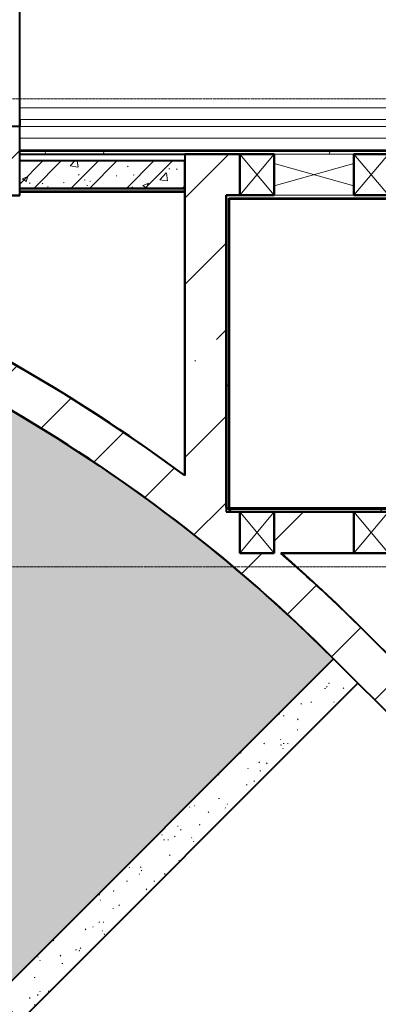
# Model space of a CAD drawing. Header units: millimetres. Extents: x -415896 to 1265883, y -383017 to -57457.
# Tile 52 of 95: x 27644 to 30252, y -290696 to -283540. Entities that reach past the tile are written whole.
import ezdxf

# ---------------------------------------------------------------- set-up
doc = ezdxf.new("R2010")
doc.units = ezdxf.units.MM
for name, pattern in [('Линия сетки', [25, 20, -2.5, 0, -2.5]), ('Сверху', [3.96875, 2.38125, -1.5875]), ('Сверху_2_', [4.5, 3, -1.5])]:
    doc.linetypes.add(name, pattern=pattern)
for name, color, linetype, lineweight in [('A-000-M_MASS', 7, 'Continuous', 18), ('A-200-M_WALL', 7, 'Continuous', 18), ('A-200-M_WALL_EXT', 7, 'Continuous', 18), ('A-200-M_WALL_INT', 7, 'Continuous', 18), ('A-200-M_WALL_PAT', 7, 'Continuous', 40), ('A-242-MB_STAIR', 7, 'Сверху_2_', 18), ('A-314-M_WINDOW', 7, 'Continuous', 18), ('S-160-M_FOUND', 7, 'Continuous', 18), ('S-280-M_COLUMN', 7, 'Continuous', 18), ('Z-030-M_GRID', 7, 'Continuous', 9), ('Z-060-M_DETAIL', 7, 'Continuous', 18)]:
    doc.layers.add(name, color=color, linetype=linetype, lineweight=lineweight)
pattern_1 = [(0, (0, 0), (812.8, 203.2), [67.056, -542.544, 67.056, -542.544, -3251.2]), (0, (0, 0), (812.8, 203.2), [-1219.2, 67.056, -1152.144, 67.056, -542.544, -1422.4]), (0, (0, 0), (812.8, 203.2), [-3048, 67.056, -339.344, 67.056, -948.944]), (120, (304.8, 101.6), (-582.37636, 602.30545), [67.056, -542.544, 67.056, -542.544, -3251.2]), (120, (304.8, 101.6), (-582.37636, 602.30545), [-1219.2, 67.056, -1152.144, 67.056, -542.544, -1422.4]), (120, (304.8, 101.6), (-582.37636, 602.30545), [-3048, 67.056, -339.344, 67.056, -948.944]), (240, (406.4, 508), (-230.42364, -805.50545), [67.056, -542.544, 67.056, -542.544, -3251.2]), (240, (406.4, 508), (-230.42364, -805.50545), [-1219.2, 67.056, -1152.144, 67.056, -542.544, -1422.4]), (240, (406.4, 508), (-230.42364, -805.50545), [-3048, 67.056, -339.344, 67.056, -948.944])]
pattern_2 = [(45, (0, 0), (-628.618, 628.618), []), (45, (628.6, 0), (-628.618, 628.618), [1111.25, -222.25, 6.706, -215.544])]
pattern_3 = [(0, (-14349.74, -59900.21), (400, 100), [6.706, -293.294, 6.706, -23.294, -1600]), (0, (-14349.74, -59900.21), (400, 100), [-330, 6.706, -593.294, 6.706, -293.294, -700]), (0, (-14349.74, -59900.21), (400, 100), [-1230, 6.706, -193.294, 6.706, -493.294]), (120, (-14197.34, -59850.21), (-286.60254, 296.41016), [6.706, -293.294, 6.706, -23.294, -1600]), (120, (-14197.34, -59850.21), (-286.60254, 296.41016), [-330, 6.706, -593.294, 6.706, -293.294, -700]), (120, (-14197.34, -59850.21), (-286.60254, 296.41016), [-1230, 6.706, -193.294, 6.706, -493.294]), (240, (-14149.74, -59646.21), (-113.39746, -396.41016), [6.706, -293.294, 6.706, -23.294, -1600]), (240, (-14149.74, -59646.21), (-113.39746, -396.41016), [-330, 6.706, -593.294, 6.706, -293.294, -700]), (240, (-14149.74, -59646.21), (-113.39746, -396.41016), [-1230, 6.706, -193.294, 6.706, -493.294])]

# ---------------------------------------------------------------- blocks, each defined once
blk = doc.blocks.new('CP_ДШ_Hanytex_TopJoint 24C - CP_ДШ_Hanytex_TopJoint 24C-3950245-B2_-11_400_')
at = {"layer": 'A-000-M_MASS', "color": 253, "true_color": 0xaaaaaa}
for p, q in [((3100, 110), (0, 110)), ((3100, 110), (3100, -25)), ((3100, 25), (0, 25)), ((0, 25), (0, -25)), ((0, -25), (0, 25)), ((3100, -25), (3100, 25)), ((0, -25), (3100, -25)), ((3100, -110), (0, -110))]:
    blk.add_line(p, q, dxfattribs=at)
blk = doc.blocks.new('135_SLK_GD_AR_rvt-1-B2_-11_400_')
at = {"layer": 'A-200-M_WALL_PAT', "lineweight": 9, "true_color": 0xaaaaaa}
h = blk.add_hatch(dxfattribs=at)
h.set_pattern_fill('FP_4', color=253, style=0, pattern_type=2)
h.set_pattern_definition(pattern_1)
h.paths.add_polyline_path([(38880, 77200), (39300, 77200), (39300, 77220), (36200, 77220), (36200, 77200), (38851, 77200)])
h = blk.add_hatch(dxfattribs=at)
h.set_pattern_fill('FP_1', color=253, style=0, pattern_type=2)
h.set_pattern_definition([(50, (0, 0), (437.2423, -38.2536), [45.72, -502.92]), (355, (0, 0), (-84.5828, 458.5367), [36.576, -402.336]), (100.451, (36.44, -3.2), (352.662, 420.2802), [38.856, -427.416]), (46.184, (0, 121.9), (650.59, -100.9033), [68.58, -754.38]), (96.636, (54.2, 113.5), (569.766, 593.8263), [58.284, -641.125]), (351.184, (0, 121.9), (569.7716, 593.8214), [54.864, -603.504]), (21, (60.96, 91.44), (363.875, -245.4366), [45.72, -502.92]), (326, (60.96, 91.44), (148.3253, 442.0518), [36.576, -402.336]), (71.451, (91.3, 71), (512.201, 196.6115), [38.856, -427.416]), (37.5, (0, 0), (7.41278, 202.9318), [6.706, -390.754, 6.706, -401.726, -403.86]), (37.5, (0, 0), (7.41278, 202.9318), [-805.891, 6.706, -397.154]), (7.5, (0, 0), (160.36715, 240.43305), [6.706, -226.162, 6.706, -381.61, -153.924]), (7.5, (0, 0), (160.36715, 240.43305), [-621.182, 6.706, -147.218]), (327.5, (-135.94, 0), (325.41783, -13.7491), [6.706, -145.694, 6.706, -468.782, -630.936]), (327.5, (-135.94, 0), (325.41783, -13.7491), [-627.888, 6.706, -624.23]), (317.5, (-196.9, 0), (355.51, 61.0244), [6.706, -191.414, 6.706, -309.067, -448.056]), (317.5, (-196.9, 0), (355.51, 61.0244), [-513.893, 6.706, -441.35])])
h.paths.add_polyline_path([(36200, 76950), (37400, 76950), (37400, 77150), (36200, 77150)])
h = blk.add_hatch(dxfattribs=at)
h.set_pattern_fill('FP_2', color=253, style=0, pattern_type=2)
h.set_pattern_definition([(45, (0, 0), (-202.0558, 202.0558), []), (45, (134.7, 0), (-202.0558, 202.0558), [])])
h.paths.add_polyline_path([(36200, 76950), (37400, 76950), (37400, 77150), (36200, 77150)])
h = blk.add_hatch(dxfattribs=at)
h.set_pattern_fill('FP_4', color=253, style=0, pattern_type=2)
h.set_pattern_definition(pattern_1)
h.paths.add_polyline_path([(37700, 74600), (37720, 74600), (37720, 76900), (37700, 76900), (37700, 74860.4)])
h = blk.add_hatch(dxfattribs=at)
h.set_pattern_fill('FP_4', color=253, style=0, pattern_type=2)
h.set_pattern_definition(pattern_1)
h.paths.add_polyline_path([(43080, 76880), (43080, 76900), (42900, 76900), (42900, 76880), (43075, 76880)])
h.paths.add_polyline_path([(41700, 76880), (41700, 76900), (37720, 76900), (37720, 76880), (40930.8, 76880)])
h = blk.add_hatch(dxfattribs=at)
h.set_pattern_fill('FP_4', color=253, style=0, pattern_type=2)
h.set_pattern_definition(pattern_1)
h.paths.add_polyline_path([(43100, 74600), (43100, 74620), (37720, 74620), (37720, 74600), (42900, 74600)])
at = {"layer": 'A-200-M_WALL', "color": 253, "lineweight": 40, "true_color": 0xaaaaaa}
for p, q in [((39300, 77220), (36200, 77220)), ((36200, 76930), (36202, 76930)), ((36202, 76930), (37398, 76930)), ((37398, 76930), (37400, 76930)), ((37720, 74620), (37720, 76880)), ((37720, 76880), (37725, 76880)), ((37725, 76880), (41700, 76880)), ((37725, 74620), (37720, 74620)), ((43080, 74620), (37725, 74620))]:
    blk.add_line(p, q, dxfattribs=at)
at = {"layer": 'A-200-M_WALL_INT', "color": 253, "lineweight": 40, "true_color": 0xaaaaaa}
for p, q in [((36202, 77225), (36202, 78250)), ((36200, 77450), (36200, 77400)), ((39300, 77225), (36200, 77225)), ((36200, 77225), (36202, 77225)), ((36200, 77200), (37800, 77200)), ((37400, 77150), (36200, 77150)), ((37400, 76950), (37400, 77150)), ((36200, 76950), (37400, 76950)), ((36202, 76950), (36200, 76950)), ((37398, 76950), (36202, 76950)), ((37400, 76950), (37398, 76950)), ((37400, 76930), (37400, 76950)), ((35698, 76898), (36200, 76898)), ((36200, 76898), (36202, 76898)), ((36202, 76898), (36202, 76925)), ((36202, 76925), (37398, 76925)), ((37398, 76925), (37398, 74866.4)), ((37400, 74864.9), (37400, 76930)), ((37700, 76900), (37700, 74600)), ((37720, 76900), (37700, 76900)), ((37725, 76900), (37720, 76900)), ((37800, 76900), (37725, 76900)), ((37725, 74625), (37725, 76875)), ((37725, 76875), (41700, 76875)), ((37400, 74862.4), (37400, 74864.9)), ((37700, 74600), (37720, 74600)), ((37720, 74600), (37725, 74600)), ((43075, 74625), (37725, 74625)), ((37725, 74600), (37800, 74600)), ((38050, 74600), (38630, 74600)), ((38100.9, 74300), (38097.9, 74300)), ((38630, 74300), (38100.9, 74300)), ((38103.2, 74298), (43402, 74298)), ((38693.8, 73743.8), (41117.7, 71320)), ((41118.5, 71322), (38695.3, 73745.2))]:
    blk.add_line(p, q, dxfattribs=at)
at = {"layer": 'A-200-M_WALL_INT', "color": 253, "lineweight": 40, "true_color": 0xaaaaaa, "flags": 128}
for points in [[(37398, 74866.4), (37091.5, 75087.1), (36778.1, 75297.8), (36458.2, 75498.4), (36132, 75688.6), (35799.8, 75868.4), (35462.1, 76037.4), (35119.1, 76195.5), (34771.3, 76342.5), (34418.9, 76478.4), (34062.4, 76602.9), (33702.1, 76715.9), (33338.3, 76817.4), (32971.5, 76907.2), (32602, 76985.1)], [(38695.3, 73745.3), (38502.2, 73934), (38304.8, 74118.3), (38103.2, 74298)]]:
    blk.add_lwpolyline(points, dxfattribs=at)
at = {"layer": 'A-200-M_WALL_INT', "color": 253, "lineweight": 40, "true_color": 0xaaaaaa}
for start, end in [(53.31197, 79.00765), (44.99997, 48.95877)]:
    blk.add_arc((30350, 65400), 11800, start, end, dxfattribs=at)
at = {"layer": 'A-242-MB_STAIR', "color": 253, "linetype": 'Сверху', "true_color": 0xaaaaaa}
for p, q in [((37700, 76900), (37700, 74600)), ((39100, 76900), (37700, 76900)), ((37700, 76900), (37700, 74600)), ((39100, 76900), (37700, 76900)), ((37700, 74600), (39100, 74600)), ((37700, 74600), (39100, 74600))]:
    blk.add_line(p, q, dxfattribs=at)
at = {"layer": 'A-000-M_MASS', "color": 253, "lineweight": 18, "true_color": 0xaaaaaa}
blk.add_blockref('CP_ДШ_Hanytex_TopJoint 24C - CP_ДШ_Hanytex_TopJoint 24C-3950245-B2_-11_400_', (36200, 77425), dxfattribs=at)
blk = doc.blocks.new('Бетон-Прямоугольная-Колонна - CLM_Подземные этажи_В50-500х500-1496989-B2_-11_400_')
at = {"layer": 'S-280-M_COLUMN', "lineweight": 9, "true_color": 0xaaaaaa}
h = blk.add_hatch(dxfattribs=at)
h.set_pattern_fill('FP_139', color=253, style=0, pattern_type=2)
h.set_pattern_definition([(45, (-35950, -77150), (-628.618, 628.618), []), (45, (-35321.4, -77150), (-628.618, 628.618), [1111.25, -222.25, 6.706, -215.544])])
h.paths.add_polyline_path([(250, -250), (250, 250), (-250, 250), (-250, -250)])
at = {"layer": 'S-280-M_COLUMN', "color": 253, "lineweight": 40, "true_color": 0xaaaaaa}
for p, q in [((250, 250), (-250, 250)), ((-250, 250), (-250, -250)), ((250, -250), (250, 250)), ((-250, -250), (250, -250))]:
    blk.add_line(p, q, dxfattribs=at)
blk = doc.blocks.new('Засыпка5 - Засыпка2-764799-B2_-11_400_')
at = {"layer": 'S-160-M_FOUND', "lineweight": 9, "true_color": 0xaaaaaa}
h = blk.add_hatch(dxfattribs=at)
h.set_pattern_fill('FP_188', color=253, style=0, pattern_type=2)
h.set_pattern_definition(pattern_3)
h.paths.add_polyline_path([(18370, 7514.1), (24309.7, 13453.8), (24132, 13631.5), (18192.3, 7691.8), (18344.9, 7539.2)])
at = {"layer": 'S-160-M_FOUND', "color": 253, "lineweight": 40, "true_color": 0xaaaaaa}
for p, q in [((24132, 13631.5), (18192.3, 7691.8)), ((24309.7, 13453.8), (24132, 13631.5)), ((18370, 7514.1), (24309.7, 13453.8))]:
    blk.add_line(p, q, dxfattribs=at)
blk = doc.blocks.new('Фундамент несущей конструкции 3 - Фундамент несущей конструкции 1-764812-B2_-11_400_')
at = {"layer": 'S-160-M_FOUND', "lineweight": 9, "true_color": 0xaaaaaa}
h = blk.add_hatch(dxfattribs=at)
h.set_pattern_fill('FP_188', color=253, style=0, pattern_type=2)
h.set_pattern_definition(pattern_3)
h.paths.add_polyline_path([(18192.3, 7691.8), (24132, 13631.5), (23808, 13941.9), (23573.9, 14153.7), (23282.1, 14400.6), (22982.4, 14637.6), (22674.9, 14864.6), (22360, 15081.2), (22038.1, 15287.3), (21709.5, 15482.5), (18162.2, 7721.9), (18185.3, 7698.8)])
at = {"layer": 'S-160-M_FOUND', "color": 253, "lineweight": 40, "true_color": 0xaaaaaa}
blk.add_line((18192.3, 7691.8), (24132, 13631.5), dxfattribs=at)
blk.add_arc((16000.3, 5499.8), 11500, 45, 60.2342, dxfattribs=at)
blk = doc.blocks.new('231_Отверстие прямоуг _Окно_Стена_ - Ниша под балку-1508851-B2_-11_400_')
at = {"layer": 'A-314-M_WINDOW', "color": 253, "lineweight": 50, "true_color": 0xaaaaaa}
for p, q in [((0, -150), (0, 150)), ((0, 150), (250, 150)), ((250, 150), (250, -150)), ((250, -150), (0, -150))]:
    blk.add_line(p, q, dxfattribs=at)
at = {"layer": 'Z-060-M_DETAIL', "color": 253, "true_color": 0xaaaaaa}
for p, q in [((0, 150), (0, -150)), ((250, 150), (0, 150)), ((250, 150), (0, -150)), ((0, 150), (250, -150)), ((250, 150), (250, -150)), ((0, -150), (250, -150))]:
    blk.add_line(p, q, dxfattribs=at)
blk = doc.blocks.new('231_Отверстие прямоуг _Окно_Стена_-Без выреза - Отв_КР для раскоса-2143216-B2_-11_400_')
at = {"layer": 'Z-060-M_DETAIL', "color": 253, "true_color": 0xaaaaaa}
for p, q in [((415, 150), (-165, 150)), ((415, 80.6), (-165, -80.6)), ((-165, 80.6), (415, -80.6)), ((-165, -150), (415, -150))]:
    blk.add_line(p, q, dxfattribs=at)
blk = doc.blocks.new('135_SLK_K1-2-3_KR_rvt-1-B2_-11_400_')
at = {"layer": 'A-200-M_WALL_PAT', "lineweight": 9, "true_color": 0xaaaaaa}
h = blk.add_hatch(dxfattribs=at)
h.set_pattern_fill('FP_5', color=253, style=0, pattern_type=2)
h.set_pattern_definition(pattern_2)
h.paths.add_polyline_path([(19435.1, 69021.4), (19558.5, 69374.2), (19693.4, 69722.8), (19844.7, 70078.1), (19844.5, 70078.1), (19572.6, 70204.4), (19566.3, 70190.9), (19416, 69837.1), (19277.3, 69478.6), (19150.3, 69115.9)])
h.paths.add_polyline_path([(20005.7, 70423.8), (20164.9, 70739.8), (20343.8, 71068), (20533.3, 71390.2), (20733.1, 71706), (20943.2, 72015.2), (21163.1, 72317.5), (21392.8, 72612.4), (21631.9, 72899.7), (21880.2, 73179), (22137.5, 73450.2), (22403.5, 73712.8), (22677.8, 73966.7), (22960.3, 74211.5), (23250.6, 74447), (23548.3, 74672.9), (23383.5, 74924.1), (23077, 74692.2), (22778.3, 74450.4), (22487.5, 74198.9), (22205.1, 73938.2), (21931.4, 73668.4), (21666.5, 73389.8), (21410.9, 73102.8), (21164.8, 72807.6), (20928.4, 72504.5), (20702, 72193.9), (20485.9, 71876.1), (20280.2, 71551.4), (20085.2, 71220.1), (19901.1, 70882.7), (19742, 70567.2), (20013.6, 70440.6)])
h.paths.add_polyline_path([(38481.7, 73531.7), (38693.9, 73743.9), (38499.5, 73933.8), (38300.8, 74119.2), (38050, 74340.9), (38050, 74300), (37800, 74300), (37800, 74550.2), (37700, 74631.3), (37550.9, 74748.1), (37400, 74862.4), (37114, 75068.9), (36771.2, 75299), (36524.1, 75455.9), (36220.7, 75636), (35912.1, 75806.9), (35598.5, 75968.5), (35280.2, 76120.7), (34957.5, 76263.3), (34630.7, 76396.2), (34300.1, 76519.2), (33965.9, 76632.3), (33628.5, 76735.4), (33288.2, 76828.3), (32945.3, 76911.1), (32600, 76983.5), (32600, 76900), (32100, 76900), (32100, 77069.5), (31810, 77109.3), (31519.1, 77141.9), (31225, 77167.5), (30935.3, 77185.5), (30642.7, 77196.4), (30350, 77200), (30011.8, 77195.2), (29673.9, 77180.6), (29336.5, 77156.4), (29000, 77122.5), (29000, 76900), (28500, 76900), (28500, 77054.1), (28234.2, 77008.8), (27969.6, 76957.4), (27706.1, 76900), (27358, 76814.4), (27012.7, 76718.2), (26670.4, 76611.6), (26331.5, 76494.7), (25996.4, 76367.5), (25665.2, 76230.2), (25430, 76124.2), (25559.5, 75854.8), (25559.5, 75854.6), (25840, 75980), (25840, 75981), (25847.3, 75981), (25898.9, 76003.7), (26248.6, 76143.8), (26602.6, 76272.3), (26960.7, 76389.2), (27322.5, 76494.3), (27687.4, 76587.5), (28055.3, 76668.7), (28452, 76741.9), (28797.9, 76794.8), (29172, 76839.5), (29547.2, 76871.9), (29923.4, 76892.1), (30300, 76899.9), (30550, 76898.3), (30917.8, 76886), (31285, 76861.9), (31651.2, 76826.1), (32016.1, 76778.7), (32379.3, 76719.5), (32740.5, 76648.8), (33099.1, 76566.6), (33455, 76472.9), (33807.7, 76367.9), (34156.8, 76251.6), (34502.1, 76124.3), (34843.1, 75985.9), (35179.5, 75836.8), (35510.9, 75676.9), (35895.2, 75474.8), (36059.2, 75381.3), (36157.6, 75325.8), (36472.2, 75134.9), (36780.6, 74934), (37082.3, 74723.4), (37377.2, 74503.2), (37664.8, 74273.7), (37945, 74035.2), (38217.4, 73787.7)])
h.paths.add_polyline_path([(24551.6, 75331.2), (24880, 75515.8), (25180.9, 75672.9), (25051, 75942.7), (25016.2, 75925.7), (24698.9, 75758.8), (24386.9, 75582.4)])
h = blk.add_hatch(dxfattribs=at)
h.set_pattern_fill('FP_5', color=253, style=0, pattern_type=2)
h.set_pattern_definition(pattern_2)
h.paths.add_polyline_path([(37700, 74631.3), (37700, 77200), (37400, 77200), (37400, 74862.4), (37550.9, 74748.1)])
h = blk.add_hatch(dxfattribs=at)
h.set_pattern_fill('FP_5', color=253, style=0, pattern_type=2)
h.set_pattern_definition(pattern_2)
h.paths.add_polyline_path([(41700, 76900), (41700, 77200), (40760, 77200), (40760, 76900), (40930.8, 76900)])
h.paths.add_polyline_path([(39920, 76900), (39920, 77200), (39800, 77200), (39800, 76900)])
h.paths.add_polyline_path([(38880, 76900), (39300, 76900), (39300, 77200), (38880, 77200), (38880, 77121.2)])
h.paths.add_polyline_path([(37800, 76900), (37800, 77200), (37700, 77200), (37700, 76900)])
h = blk.add_hatch(dxfattribs=at)
h.set_pattern_fill('FP_5', color=253, style=0, pattern_type=2)
h.set_pattern_definition(pattern_2)
h.paths.add_polyline_path([(43400, 74300), (43400, 74600), (42900, 74600), (42900, 74300)])
h.paths.add_polyline_path([(41700, 74300), (41700, 74600), (38880, 74600), (38880, 74300), (40930.8, 74300)])
h.paths.add_polyline_path([(41950, 74300), (42650, 74300), (42650, 74600), (41950, 74600), (41950, 74531)])
h.paths.add_polyline_path([(38097.9, 74300), (38630, 74300), (38630, 74600), (38050, 74600), (38050, 74340.9)])
h.paths.add_polyline_path([(37800, 74550.2), (37800, 74600), (37739.2, 74600)])
h = blk.add_hatch(dxfattribs=at)
h.set_pattern_fill('FP_5', color=253, style=0, pattern_type=2)
h.set_pattern_definition(pattern_2)
h.paths.add_polyline_path([(43785, 68228.4), (43997.2, 68440.5), (38693.8, 73743.8), (38481.7, 73531.7), (43703.9, 68309.6)])
at = {"layer": 'A-200-M_WALL_EXT', "color": 253, "lineweight": 40, "true_color": 0xaaaaaa}
for p, q in [((37400, 77200), (37400, 74862.4)), ((37700, 77200), (37400, 77200)), ((37800, 77200), (37700, 77200)), ((37700, 74631.3), (37700, 76900)), ((37700, 76900), (37800, 76900)), ((37800, 74600), (37739.2, 74600)), ((38630, 74600), (38050, 74600)), ((38097.9, 74300), (38630, 74300)), ((41117.7, 71320), (38693.8, 73743.8)), ((38481.7, 73531.7), (43785, 68228.4))]:
    blk.add_line(p, q, dxfattribs=at)
at = {"layer": 'A-200-M_WALL_EXT', "color": 253, "lineweight": 40, "true_color": 0xaaaaaa, "flags": 128}
for points in [[(37400, 74862.4), (37114, 75068.9), (36821.9, 75266.8), (36524.1, 75455.9), (36220.7, 75636), (35912.1, 75806.9), (35598.5, 75968.5), (35280.2, 76120.7), (34957.5, 76263.3), (34630.7, 76396.2), (34300.1, 76519.2), (33965.9, 76632.3), (33628.5, 76735.4), (33288.2, 76828.3), (32945.3, 76911.1), (32600, 76983.5)], [(36059.3, 75382.7), (36157.6, 75325.8), (36472.2, 75134.9), (36780.6, 74934), (37082.3, 74723.4), (37377.2, 74503.2), (37664.8, 74273.7), (37945, 74035.2), (38217.4, 73787.7), (38481.7, 73531.7)], [(37739.2, 74600), (37719.6, 74615.7), (37700, 74631.3)], [(38693.9, 73743.9), (38499.5, 73933.8), (38300.8, 74119.2), (38097.9, 74300)]]:
    blk.add_lwpolyline(points, dxfattribs=at)
at = {"layer": 'A-314-M_WINDOW', "color": 253, "lineweight": 18, "true_color": 0xaaaaaa, "rotation": 180}
for name, p in [('231_Отверстие прямоуг _Окно_Стена_ - Ниша под балку-1508851-B2_-11_400_', (38050, 77050)), ('231_Отверстие прямоуг _Окно_Стена_-Без выреза - Отв_КР для раскоса-2143216-B2_-11_400_', (38465, 77050)), ('231_Отверстие прямоуг _Окно_Стена_ - Ниша под балку-1508851-B2_-11_400_', (38880, 77050)), ('231_Отверстие прямоуг _Окно_Стена_ - Ниша под балку-1508851-B2_-11_400_', (38050, 74450)), ('231_Отверстие прямоуг _Окно_Стена_ - Ниша под балку-1508851-B2_-11_400_', (38880, 74450))]:
    blk.add_blockref(name, p, dxfattribs=at)
at = {"layer": 'S-160-M_FOUND', "color": 253, "lineweight": 18, "true_color": 0xaaaaaa}
for name in ['Фундамент несущей конструкции 3 - Фундамент несущей конструкции 1-764812-B2_-11_400_', 'Засыпка5 - Засыпка2-764799-B2_-11_400_']:
    blk.add_blockref(name, (14349.7, 59900.2), dxfattribs=at)
at = {"layer": 'S-280-M_COLUMN', "color": 253, "lineweight": 18, "true_color": 0xaaaaaa}
blk.add_blockref('Бетон-Прямоугольная-Колонна - CLM_Подземные этажи_В50-500х500-1496989-B2_-11_400_', (35950, 77150), dxfattribs=at)
blk = doc.blocks.new('-2 этаж')
at = {"layer": 'Z-030-M_GRID', "color": 253, "linetype": 'Линия сетки', "true_color": 0xaaaaaa}
for p, q in [((415039.2, -272327.3), (255409.4, -272327.3)), ((415039.4, -275727.3), (255409.6, -275727.3))]:
    blk.add_line(p, q, dxfattribs=at)
at = {"lineweight": 5}
for name in ['135_SLK_GD_AR_rvt-1-B2_-11_400_', '135_SLK_K1-2-3_KR_rvt-1-B2_-11_400_']:
    blk.add_blockref(name, (259092.3, -349927.3), dxfattribs=at)

msp = doc.modelspace()

# ---------------------------------------------------------------- block references
at = {"color": 0}
msp.add_blockref('-2 этаж', (-267647.8, -11788.6), dxfattribs=at)

doc.saveas('drawing.dxf')
